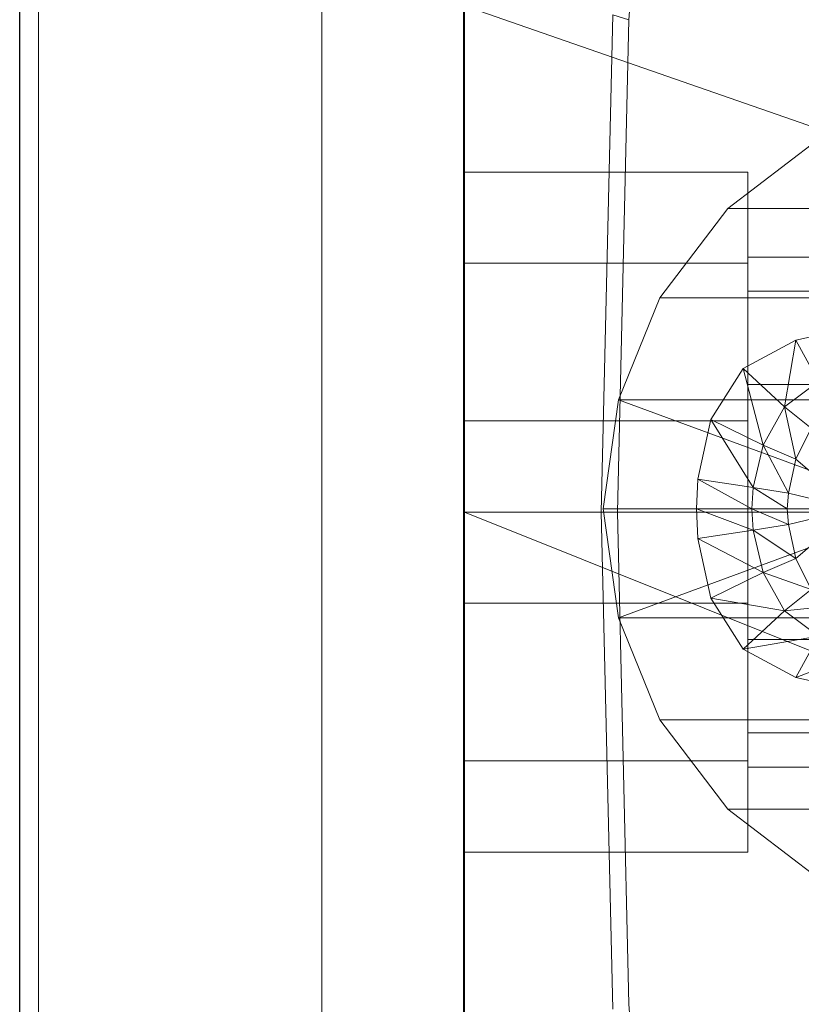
# Model space of a CAD drawing. Header units: metres. Extents: x 391.1 to 427.5, y 12.8 to 28.4.
# Tile 85 of 195: x 403.3571 to 403.4123, y 26.6501 to 26.7196. Entities that reach past the tile are written whole.
import ezdxf

# ---------------------------------------------------------------- set-up
doc = ezdxf.new("R2010")
doc.units = ezdxf.units.M
for name, color, linetype, lineweight in [('02_MOBILIARIO', 7, 'Continuous', 18), ('A-DETL-____-MBND', 7, 'Continuous', 18), ('A-GENM-____-OTLN', 7, 'Continuous', 18), ('A-WALL-____-MCUT', 7, 'Continuous', 25), ('A-WALL-____-OTLN', 7, 'Continuous', 25)]:
    doc.layers.add(name, color=color, linetype=linetype, lineweight=lineweight)

# ---------------------------------------------------------------- blocks, each defined once
blk = doc.blocks.new('Family - Rentamans PA-152299-03_ELEC_P0A')
at = {"layer": 'A-DETL-____-MBND', "color": 253, "true_color": 0xaaaaaa}
for p, q in [((0, 0.361455), (0, 0.004061)), ((0.011593, 0.217509), (0.014372, 0.255995)), ((0, 0.218497), (0, 0.182758)), ((0, 0.218497), (0.102728, 0.182758)), ((0.009653, 0.182758), (0.010464, 0.217856)), ((0.011593, 0.217509), (0.010464, 0.217856)), ((0.01079, 0.182758), (0.011593, 0.217509)), ((0.024872, 0.208986), (0.018572, 0.204186)), ((0, 0.200327), (0, 0.206758)), ((0, 0.206758), (0.02, 0.206758)), ((0, 0.206758), (0.02, 0.206758)), ((0, 0.206758), (0, 0.200327)), ((0.02, 0.200327), (0.02, 0.206758)), ((0.02, 0.206758), (0.02, 0.200327)), ((0.018572, 0.204186), (0.013771, 0.197886)), ((0.018572, 0.204186), (0.040472, 0.204186)), ((0, 0.200327), (0, 0.189189)), ((0.02, 0.200327), (0, 0.200327)), ((0, 0.189189), (0, 0.200327)), ((0, 0.200327), (0.02, 0.200327)), ((0.02, 0.198347), (0.02, 0.200758)), ((0.02, 0.200758), (0.02, 0.198347)), ((0.114701, 0.200758), (0.02, 0.200758)), ((0.02, 0.200327), (0.02, 0.189189)), ((0.02, 0.189189), (0.02, 0.200327)), ((0.02, 0.191758), (0.02, 0.198347)), ((0.02, 0.198347), (0.02, 0.191758)), ((0.02, 0.198347), (0.105701, 0.198347)), ((0.105701, 0.198347), (0.02, 0.198347)), ((0.013771, 0.197886), (0.010872, 0.190686)), ((0.013771, 0.197886), (0.035672, 0.197886)), ((0.023372, 0.194886), (0.027472, 0.195787)), ((0.023372, 0.194886), (0.027472, 0.195787)), ((0.019672, 0.192886), (0.023372, 0.194886)), ((0.019672, 0.192886), (0.023372, 0.194886)), ((0.023372, 0.194886), (0.022572, 0.190186)), ((0.023372, 0.194886), (0.024972, 0.191986)), ((0.017372, 0.189287), (0.019672, 0.192886)), ((0.017372, 0.189287), (0.019672, 0.192886)), ((0.019672, 0.192886), (0.021072, 0.187486)), ((0.019672, 0.192886), (0.022572, 0.190186)), ((0.022572, 0.190186), (0.024972, 0.191986)), ((0.02, 0.191758), (0.02, 0.182758)), ((0.02, 0.182758), (0.02, 0.191758)), ((0.099113, 0.191758), (0.02, 0.191758)), ((0.099113, 0.191758), (0.02, 0.191758)), ((0.010872, 0.190686), (0.009771, 0.182986)), ((0.010872, 0.190686), (0.032771, 0.190686)), ((0.010872, 0.190686), (0.031771, 0.182986)), ((0.021072, 0.187486), (0.022572, 0.190186)), ((0.022572, 0.190186), (0.023372, 0.186486)), ((0.022572, 0.190186), (0.024472, 0.188686)), ((0, 0.189189), (0.02, 0.189189)), ((0, 0.189189), (0, 0.176327)), ((0, 0.176327), (0, 0.189189)), ((0, 0.189189), (0.02, 0.189189)), ((0.016472, 0.185087), (0.017372, 0.189287)), ((0.016472, 0.185087), (0.017372, 0.189287)), ((0.020372, 0.184486), (0.017372, 0.189287)), ((0.017372, 0.189287), (0.021072, 0.187486)), ((0.02, 0.189189), (0.02, 0.176327)), ((0.02, 0.176327), (0.02, 0.189189)), ((0.023372, 0.186486), (0.024472, 0.188686)), ((0.020372, 0.184486), (0.021072, 0.187486)), ((0.021072, 0.187486), (0.022872, 0.184087)), ((0.021072, 0.187486), (0.023372, 0.186486)), ((0.022872, 0.184087), (0.023372, 0.186486)), ((0.023372, 0.186486), (0.027472, 0.182986)), ((0.016372, 0.182986), (0.016472, 0.185087)), ((0.016372, 0.182986), (0.016472, 0.185087)), ((0.020271, 0.182986), (0.016472, 0.185087)), ((0.016472, 0.185087), (0.020372, 0.184486)), ((0.020271, 0.182986), (0.020372, 0.184486)), ((0.022771, 0.182986), (0.020372, 0.184486)), ((0.020372, 0.184486), (0.022872, 0.184087)), ((0.022771, 0.182986), (0.022872, 0.184087)), ((0.022872, 0.184087), (0.027472, 0.182986)), ((0.009771, 0.182986), (0.031771, 0.182986)), ((0.009771, 0.182986), (0.010872, 0.175287)), ((0.010872, 0.175287), (0.031771, 0.182986)), ((0.020271, 0.182986), (0.016372, 0.182986)), ((0.020372, 0.181486), (0.016372, 0.182986)), ((0.016472, 0.180886), (0.016372, 0.182986)), ((0.016472, 0.180886), (0.016372, 0.182986)), ((0.022771, 0.182986), (0.020271, 0.182986)), ((0.022872, 0.181886), (0.020271, 0.182986)), ((0.020372, 0.181486), (0.020271, 0.182986)), ((0.027472, 0.182986), (0.022771, 0.182986)), ((0.022872, 0.181886), (0.022771, 0.182986)), ((0.027472, 0.182986), (0.022872, 0.181886)), ((0.027472, 0.182986), (0.023372, 0.179486)), ((0, 0.182758), (0, 0.147019)), ((0, 0.182758), (0.102728, 0.141568)), ((0.102728, 0.182758), (0, 0.182758)), ((0.010464, 0.14766), (0.009653, 0.182758)), ((0.01079, 0.182758), (0.009653, 0.182758)), ((0.011593, 0.148007), (0.01079, 0.182758)), ((0.02, 0.182758), (0.02, 0.173758)), ((0.02, 0.173758), (0.02, 0.182758)), ((0.096701, 0.182758), (0.02, 0.182758)), ((0.096701, 0.182758), (0.02, 0.182758)), ((0.020372, 0.181486), (0.016472, 0.180886)), ((0.022872, 0.181886), (0.020372, 0.181486)), ((0.023372, 0.179486), (0.020372, 0.181486)), ((0.021072, 0.178486), (0.020372, 0.181486)), ((0.023372, 0.179486), (0.022872, 0.181886)), ((0.021072, 0.178486), (0.016472, 0.180886)), ((0.017372, 0.176686), (0.016472, 0.180886)), ((0.017372, 0.176686), (0.016472, 0.180886)), ((0.023372, 0.179486), (0.021072, 0.178486)), ((0.024472, 0.177287), (0.023372, 0.179486)), ((0.021072, 0.178486), (0.017372, 0.176686)), ((0.024472, 0.177287), (0.021072, 0.178486)), ((0.022572, 0.175787), (0.021072, 0.178486)), ((0.024472, 0.177287), (0.022572, 0.175787)), ((0.022572, 0.175787), (0.017372, 0.176686)), ((0.019672, 0.173087), (0.017372, 0.176686)), ((0.019672, 0.173087), (0.017372, 0.176686)), ((0, 0.176327), (0.02, 0.176327)), ((0, 0.176327), (0, 0.165189)), ((0, 0.165189), (0, 0.176327)), ((0, 0.176327), (0.02, 0.176327)), ((0.02, 0.176327), (0.02, 0.165189)), ((0.02, 0.165189), (0.02, 0.176327)), ((0.026572, 0.176186), (0.022572, 0.175787)), ((0.010872, 0.175287), (0.032771, 0.175287)), ((0.010872, 0.175287), (0.013771, 0.168087)), ((0.022572, 0.175787), (0.019672, 0.173087)), ((0.024972, 0.173986), (0.022572, 0.175787)), ((0.024972, 0.173986), (0.019672, 0.173087)), ((0.024972, 0.173986), (0.023372, 0.171087)), ((0.023372, 0.171087), (0.019672, 0.173087)), ((0.023372, 0.171087), (0.019672, 0.173087)), ((0.02, 0.173758), (0.02, 0.16717)), ((0.02, 0.16717), (0.02, 0.173758)), ((0.099113, 0.173758), (0.02, 0.173758)), ((0.099113, 0.173758), (0.02, 0.173758)), ((0.028372, 0.172986), (0.023372, 0.171087)), ((0.027472, 0.170186), (0.023372, 0.171087)), ((0.027472, 0.170186), (0.023372, 0.171087)), ((0.013771, 0.168087), (0.035672, 0.168087)), ((0.013771, 0.168087), (0.018572, 0.161787)), ((0.02, 0.16717), (0.02, 0.164758)), ((0.02, 0.164758), (0.02, 0.16717)), ((0.105701, 0.16717), (0.02, 0.16717)), ((0.105701, 0.16717), (0.02, 0.16717)), ((0, 0.165189), (0.02, 0.165189)), ((0, 0.165189), (0, 0.158758)), ((0, 0.158758), (0, 0.165189)), ((0, 0.165189), (0.02, 0.165189)), ((0.02, 0.165189), (0.02, 0.158758)), ((0.02, 0.158758), (0.02, 0.165189)), ((0.114701, 0.164758), (0.02, 0.164758)), ((0.018572, 0.161787), (0.040472, 0.161787)), ((0.018572, 0.161787), (0.024872, 0.156986)), ((0, 0.158758), (0.02, 0.158758)), ((0, 0.158758), (0.02, 0.158758)), ((0.014373, 0.109521), (0.011593, 0.148007))]:
    blk.add_line(p, q, dxfattribs=at)
blk = doc.blocks.new('Family - Evans PA-152341-03_ELEC_P0A')
at = {"layer": 'A-WALL-____-MCUT', "color": 253, "true_color": 0xaaaaaa}
blk.add_line((2.08, 0), (4.428656, 0), dxfattribs=at)
at = {"layer": 'A-WALL-____-OTLN', "color": 253, "true_color": 0xaaaaaa}
blk.add_line((0, 0), (4.428656, 0), dxfattribs=at)
at = {"layer": 'A-WALL-____-OTLN', "color": 253, "lineweight": 18, "true_color": 0xaaaaaa}
blk.add_line((0, 0), (4.428656, 0), dxfattribs=at)
blk = doc.blocks.new('Family - LONDR55-XX_ZZ-ARQ-CAA-M3D-Londres55-V1-03_ELEC_P0A')
at = {"layer": 'A-GENM-____-OTLN', "color": 253, "true_color": 0xaaaaaa}
for p, q in [((0.6, 0.03), (0, 0.03)), ((0.6, 0.03), (0, 0.03)), ((0.6, 0.01), (0, 0.01)), ((0, 0.01), (0.6, 0.01)), ((0, 0.01), (0.6, 0.01)), ((0, 0.01), (0.6, 0.01)), ((0, 0), (0.6, 0)), ((0.6, 0), (0, 0))]:
    blk.add_line(p, q, dxfattribs=at)
blk = doc.blocks.new('Family - Mirall PA-152436-03_ELEC_P0A')
blk.add_blockref('Family - LONDR55-XX_ZZ-ARQ-CAA-M3D-Londres55-V1-03_ELEC_P0A', (0, 0))
blk = doc.blocks.new('LONDR55-XX_ZZ-ARQ-CAA-M3D-Londres55_ifc-1-03_ELEC_P0A')
at = {"layer": '02_MOBILIARIO', "color": 253, "lineweight": 18, "true_color": 0xaaaaaa}
blk.add_blockref('Family - Rentamans PA-152299-03_ELEC_P0A', (403.388541, 26.502111), dxfattribs=at)
at = {"layer": 'A-GENM-____-OTLN', "color": 253, "lineweight": 18, "true_color": 0xaaaaaa, "rotation": 90}
blk.add_blockref('Family - Mirall PA-152436-03_ELEC_P0A', (403.388466, 26.372056), dxfattribs=at)
at = {"layer": 'A-WALL-____-OTLN', "color": 253, "lineweight": 18, "true_color": 0xaaaaaa, "rotation": 90}
blk.add_blockref('Family - Evans PA-152341-03_ELEC_P0A', (403.357142, 23.649591), dxfattribs=at)

msp = doc.modelspace()

# ---------------------------------------------------------------- block references
at = {"lineweight": 5}
msp.add_blockref('LONDR55-XX_ZZ-ARQ-CAA-M3D-Londres55_ifc-1-03_ELEC_P0A', (0, 0), dxfattribs=at)

doc.saveas('drawing.dxf')
